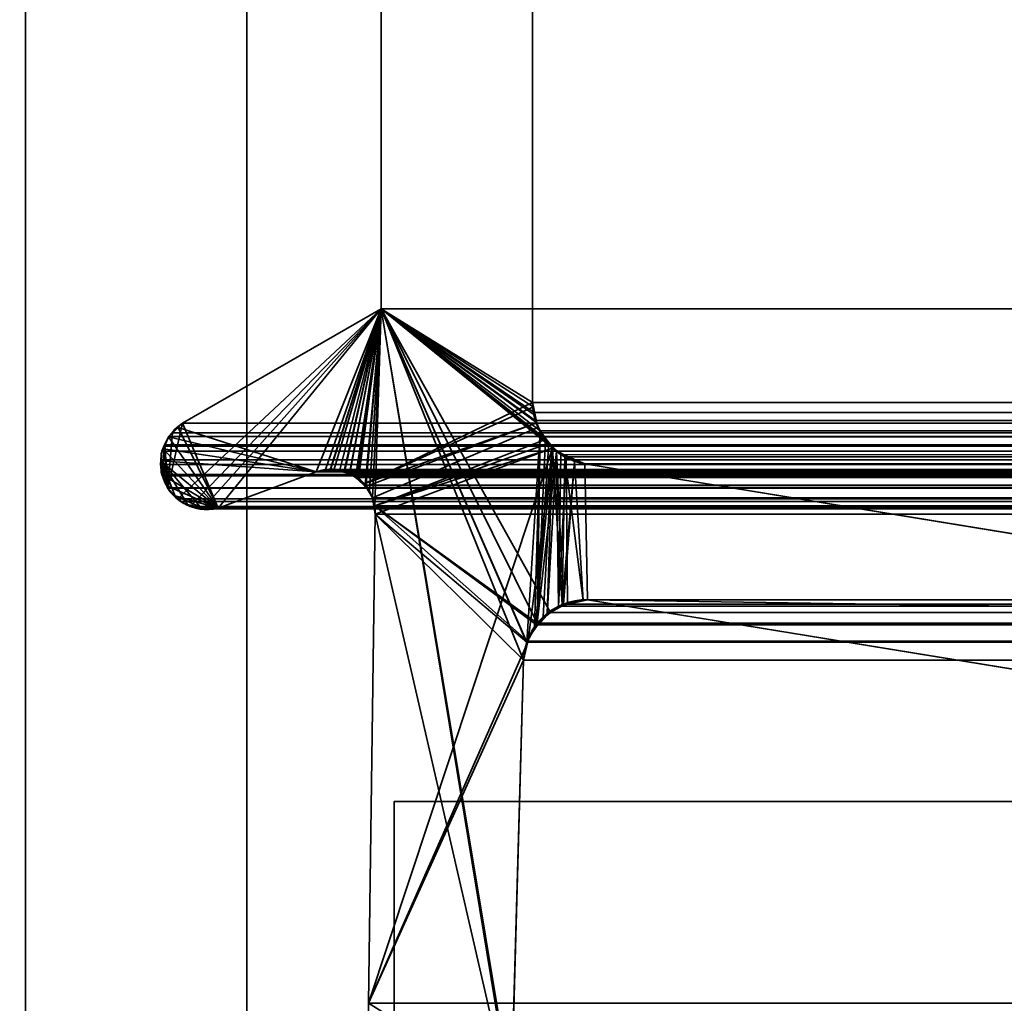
# Model space of a CAD drawing. Header units: millimetres. Extents: x -603 to 3703, y -115 to 249.
# Tile 79 of 256: x -414.54 to -407.86, y 2.65 to 9.31. Entities that reach past the tile are written whole.
import ezdxf

# ---------------------------------------------------------------- set-up
doc = ezdxf.new("R2010")
doc.units = ezdxf.units.MM
doc.layers.add('151', color=7, linetype='Continuous', true_color=0xffffff)

# ---------------------------------------------------------------- blocks, each defined once
blk = doc.blocks.new('UG_SURFACE_001')
at = {"layer": '151', "color": 252, "linetype": 'Continuous', "lineweight": 35}
for points in [[(603, -13.4, 2212.25), (603, 230.4, 2212.25), (-603, 230.4, 2212.25), (-603, -13.4, 2212.25)], [(-453, -13.4, 2062.2499), (-453, 230.4, 2062.2499), (453, 230.4, 2062.2499), (453, -13.4, 2062.2499)]]:
    blk.add_3dface(points, dxfattribs=at)
blk = doc.blocks.new('UG_SURFACE_061')
at = {"layer": '151', "color": 7, "linetype": 'Continuous', "lineweight": 35}
for points in [[(-411.0615, 11.8663, -8.75), (-411.0615, 6.7187, -8.75), (-412.0888, 7.3541, -8.75), (-412.0888, 11.6334, -8.75)], [(-411.0615, 6.7187, 2020.3116), (-411.0615, 11.8663, 2020.3116), (-412.0888, 11.6334, 2021.3387), (-412.0888, 7.3541, 2021.3387)], [(-411.0615, 6.7187, -8.75), (-411.0615, 11.8663, -8.75), (-411.0615, 11.8663, 2020.3116), (-411.0615, 6.7187, 2020.3116)], [(-412.0888, 7.3541, 2021.3387), (-412.0888, 11.6334, 2021.3387), (-412.0888, 11.6334, -8.75), (-412.0888, 7.3541, -8.75)], [(-413.4643, 6.55, -8.75), (-413.4353, 6.5775, -8.75), (-412.0888, 7.3541, -8.75), (-412.5291, 6.2483, -8.75)], [(-413.4353, 6.5775, 2022.6853), (-412.0888, 7.3541, 2021.3387), (-412.0888, 7.3541, -8.75), (-413.4353, 6.5775, -8.75)], [(-413.1932, 6.0016, 2022.4433), (-412.5291, 6.2483, 2021.7791), (-412.0888, 7.3541, 2021.3387), (-413.4353, 6.5775, 2022.6853)], [(-412.4342, 6.2625, -8.75), (-412.5291, 6.2483, -8.75), (-412.0888, 7.3541, -8.75)], [(-412.0888, 7.3541, 2021.3387), (-412.5291, 6.2483, 2021.7791), (-412.4344, 6.2561, 2021.6844)], [(-412.4344, 6.2561, 2021.6844), (-412.3686, 6.2615, 2021.6186), (-412.0888, 7.3541, 2021.3387)], [(-412.0888, 7.3541, -8.75), (-412.4077, 6.2665, -8.75), (-412.4342, 6.2625, -8.75)], [(-412.3372, 6.2488, -8.75), (-412.4077, 6.2665, -8.75), (-412.0888, 7.3541, -8.75)], [(-412.0888, 7.3541, 2021.3387), (-412.3686, 6.2615, 2021.6186), (-412.3375, 6.2472, 2021.5874)], [(-412.3375, 6.2472, 2021.5874), (-412.2501, 6.2071, 2021.5001), (-412.0888, 7.3541, 2021.3387)], [(-412.0888, 7.3541, -8.75), (-412.3017, 6.2399, -8.75), (-412.3372, 6.2488, -8.75)], [(-412.2533, 6.2043, -8.75), (-412.3017, 6.2399, -8.75), (-412.0888, 7.3541, -8.75)], [(-412.0888, 7.3541, -8.75), (-411.0615, 6.7187, -8.75), (-412.2038, 6.1678, -8.75), (-412.2533, 6.2043, -8.75)], [(-412.2501, 6.2071, 2021.5001), (-412.2416, 6.2033, 2021.4915), (-412.0888, 7.3541, 2021.3387)], [(-412.0888, 7.3541, 2021.3387), (-412.2416, 6.2033, 2021.4915), (-412.1915, 6.1456, 2021.4415)], [(-412.1915, 6.1456, 2021.4415), (-412.1681, 6.1188, 2021.4181), (-412.0888, 7.3541, 2021.3387)], [(-412.0888, 7.3541, 2021.3387), (-412.1681, 6.1188, 2021.4181), (-412.1465, 6.0731, 2021.3964)], [(-412.1465, 6.0731, 2021.3964), (-412.1321, 6.0177, 2021.3821), (-412.0888, 7.3541, 2021.3387)], [(-411.1882, 1.8784, 2020.4382), (-412.0888, 7.3541, 2021.3387), (-412.1321, 6.0177, 2021.3821), (-412.1284, 5.9608, 2021.3785)], [(-412.0888, 7.3541, 2021.3387), (-411.0538, 6.638, 2020.3037), (-411.0586, 6.6882, 2020.3085)], [(-411.0586, 6.6882, 2020.3085), (-411.0615, 6.7187, 2020.3116), (-412.0888, 7.3541, 2021.3387)], [(-412.0888, 7.3541, 2021.3387), (-411.1005, 5.0942, 2020.3505), (-411.0099, 6.5167, 2020.2599), (-411.0334, 6.5817, 2020.2835)], [(-412.0888, 7.3541, 2021.3387), (-411.2011, 1.9593, 2020.4511), (-411.2049, 2.0412, 2020.4549)], [(-411.0334, 6.5817, 2020.2835), (-411.0538, 6.638, 2020.3037), (-412.0888, 7.3541, 2021.3387)], [(-412.0888, 7.3541, 2021.3387), (-411.1224, 4.9715, 2020.3724), (-411.1013, 5.0895, 2020.3514)], [(-412.0888, 7.3541, 2021.3387), (-411.1882, 1.8784, 2020.4382), (-411.2011, 1.9593, 2020.4511)], [(-411.2049, 2.0412, 2020.4549), (-411.1224, 4.9715, 2020.3724), (-412.0888, 7.3541, 2021.3387)], [(-411.1013, 5.0895, 2020.3514), (-411.1005, 5.0942, 2020.3505), (-412.0888, 7.3541, 2021.3387)], [(-412.2038, 6.1678, -8.75), (-411.0615, 6.7187, -8.75), (-411.0553, 6.689, -8.75)], [(-411.0553, 6.689, -8.75), (-411.0323, 6.5798, -8.75), (-412.2038, 6.1678, -8.75)], [(-411.0615, 6.7187, -8.75), (-411.0615, 6.7187, 2020.3116), (-411.0586, 6.6882, 2020.3085)], [(-411.0586, 6.6882, 2020.3085), (-411.0553, 6.689, -8.75), (-411.0615, 6.7187, -8.75)], [(-411.0553, 6.689, -8.75), (-411.0586, 6.6882, 2020.3085), (-411.0538, 6.638, 2020.3037)], [(-411.0553, 6.689, -8.75), (-411.0538, 6.638, 2020.3037), (-411.0334, 6.5817, 2020.2835)], [(-411.0334, 6.5817, 2020.2835), (-411.0323, 6.5798, -8.75), (-411.0553, 6.689, -8.75)], [(-413.5309, 6.4856, -8.75), (-413.53, 6.4877, -8.75), (-413.4643, 6.55, -8.75), (-412.5291, 6.2483, -8.75)], [(-413.4657, 6.5488, 2022.7156), (-413.5294, 6.4886, 2022.7795), (-413.5309, 6.4854, 2022.7809), (-413.1932, 6.0016, 2022.4433)], [(-413.4657, 6.5488, 2022.7156), (-413.4643, 6.55, -8.75), (-413.53, 6.4877, -8.75)], [(-413.53, 6.4877, -8.75), (-413.5294, 6.4886, 2022.7795), (-413.4657, 6.5488, 2022.7156)], [(-413.4643, 6.55, -8.75), (-413.4657, 6.5488, 2022.7156), (-413.4353, 6.5775, 2022.6853)], [(-413.4353, 6.5775, 2022.6853), (-413.4657, 6.5488, 2022.7156), (-413.1932, 6.0016, 2022.4433)], [(-413.4353, 6.5775, 2022.6853), (-413.4353, 6.5775, -8.75), (-413.4643, 6.55, -8.75)], [(-412.1919, 6.1482, -8.75), (-412.2038, 6.1678, -8.75), (-411.0323, 6.5798, -8.75)], [(-411.0323, 6.5798, -8.75), (-411.0258, 6.5488, -8.75), (-412.1465, 6.0731, -8.75), (-412.1919, 6.1482, -8.75)], [(-412.1321, 6.0177, -8.75), (-412.1465, 6.0731, -8.75), (-411.0258, 6.5488, -8.75), (-410.9703, 6.471, -8.75)], [(-411.0258, 6.5488, -8.75), (-411.0334, 6.5817, 2020.2835), (-411.0099, 6.5167, 2020.2599)], [(-411.0258, 6.5488, -8.75), (-411.0323, 6.5798, -8.75), (-411.0334, 6.5817, 2020.2835)], [(-411.0258, 6.5488, -8.75), (-411.0099, 6.5167, 2020.2599), (-410.973, 6.4733, 2020.2231)], [(-410.973, 6.4733, 2020.2231), (-410.9703, 6.471, -8.75), (-411.0258, 6.5488, -8.75)], [(-413.5652, 6.4049, -8.75), (-413.5679, 6.405, 2022.8179), (-413.5309, 6.4854, 2022.7809)], [(-413.1932, 6.0016, 2022.4433), (-413.5309, 6.4854, 2022.7809), (-413.5679, 6.405, 2022.8179)], [(-413.5309, 6.4854, 2022.7809), (-413.5309, 6.4856, -8.75), (-413.5652, 6.4049, -8.75)], [(-412.5291, 6.2483, -8.75), (-413.5652, 6.4049, -8.75), (-413.5309, 6.4856, -8.75)], [(-413.5309, 6.4856, -8.75), (-413.5309, 6.4854, 2022.7809), (-413.5294, 6.4886, 2022.7795)], [(-413.5294, 6.4886, 2022.7795), (-413.53, 6.4877, -8.75), (-413.5309, 6.4856, -8.75)], [(-411.0099, 6.5167, 2020.2599), (-411.1005, 5.0942, 2020.3505), (-411.0489, 5.1885, 2020.299)], [(-411.0489, 5.1885, 2020.299), (-411.0306, 5.2222, 2020.2806), (-411.0099, 6.5167, 2020.2599)], [(-410.973, 6.4733, 2020.2231), (-411.0099, 6.5167, 2020.2599), (-411.0306, 5.2222, 2020.2806)], [(-410.9703, 6.471, -8.75), (-410.9502, 6.4428, -8.75), (-412.1321, 6.0177, -8.75)], [(-410.9502, 6.4428, -8.75), (-410.9266, 6.4097, -8.75), (-412.1321, 6.0177, -8.75)], [(-410.9507, 6.447, 2020.2007), (-410.973, 6.4733, 2020.2231), (-411.0306, 5.2222, 2020.2806)], [(-411.0306, 5.2222, 2020.2806), (-410.8988, 6.386, 2020.1488), (-410.9507, 6.447, 2020.2007)], [(-410.9703, 6.471, -8.75), (-410.973, 6.4733, 2020.2231), (-410.9507, 6.447, 2020.2007)], [(-410.9507, 6.447, 2020.2007), (-410.9502, 6.4428, -8.75), (-410.9703, 6.471, -8.75)], [(-410.9502, 6.4428, -8.75), (-410.9507, 6.447, 2020.2007), (-410.8988, 6.386, 2020.1488)], [(-410.8988, 6.386, 2020.1488), (-410.9266, 6.4097, -8.75), (-410.9502, 6.4428, -8.75)], [(-413.5679, 6.405, 2022.8179), (-413.5757, 6.388, 2022.8257), (-413.5832, 6.3218, 2022.8333), (-413.1932, 6.0016, 2022.4433)], [(-413.5798, 6.3223, -8.75), (-413.5832, 6.3218, 2022.8333), (-413.5757, 6.388, 2022.8257)], [(-412.5291, 6.2483, -8.75), (-413.5798, 6.3223, -8.75), (-413.5797, 6.3707, -8.75), (-413.5652, 6.4049, -8.75)], [(-413.5757, 6.388, 2022.8257), (-413.5797, 6.3707, -8.75), (-413.5798, 6.3223, -8.75)], [(-413.5797, 6.3707, -8.75), (-413.5757, 6.388, 2022.8257), (-413.5679, 6.405, 2022.8179)], [(-413.5679, 6.405, 2022.8179), (-413.5652, 6.4049, -8.75), (-413.5797, 6.3707, -8.75)], [(-412.175, 2.6459, -8.75), (-410.9266, 6.4097, -8.75), (-411.0892, 5.1239, -8.75), (-411.0969, 5.0887, -8.75)], [(-410.9266, 6.4097, -8.75), (-412.175, 2.6459, -8.75), (-412.1284, 5.9608, -8.75)], [(-412.1284, 5.9608, -8.75), (-412.1321, 6.0177, -8.75), (-410.9266, 6.4097, -8.75)], [(-411.0451, 5.1872, -8.75), (-411.0892, 5.1239, -8.75), (-410.9266, 6.4097, -8.75)], [(-410.9266, 6.4097, -8.75), (-410.9905, 5.2657, -8.75), (-411.0451, 5.1872, -8.75)], [(-410.8988, 6.386, 2020.1488), (-411.0306, 5.2222, 2020.2806), (-410.962, 5.2773, 2020.2119)], [(-410.9634, 5.2832, -8.75), (-410.9905, 5.2657, -8.75), (-410.9266, 6.4097, -8.75)], [(-410.9266, 6.4097, -8.75), (-410.861, 5.3495, -8.75), (-410.9634, 5.2832, -8.75)], [(-410.962, 5.2773, 2020.2119), (-410.8867, 5.3379, 2020.1368), (-410.8988, 6.386, 2020.1488)], [(-410.861, 5.3495, -8.75), (-410.9266, 6.4097, -8.75), (-410.843, 6.3596, -8.75)], [(-410.9266, 6.4097, -8.75), (-410.8988, 6.386, 2020.1488), (-410.8453, 6.3626, 2020.0953)], [(-410.8453, 6.3626, 2020.0953), (-410.843, 6.3596, -8.75), (-410.9266, 6.4097, -8.75)], [(-410.8988, 6.386, 2020.1488), (-410.8867, 5.3379, 2020.1368), (-410.8517, 5.3455, 2020.1018)], [(-410.8517, 5.3455, 2020.1018), (-410.7177, 5.3748, 2019.9676), (-410.8453, 6.3626, 2020.0953), (-410.8988, 6.386, 2020.1488)], [(-410.843, 6.3596, -8.75), (-410.7763, 6.3197, -8.75), (-410.861, 5.3495, -8.75)], [(-410.7177, 5.3748, 2019.9676), (-410.6891, 5.381, 2019.9392), (-410.7079, 6.3024, 2019.958), (-410.8453, 6.3626, 2020.0953)], [(-410.843, 6.3596, -8.75), (-410.8453, 6.3626, 2020.0953), (-410.7079, 6.3024, 2019.958)], [(-410.7079, 6.3024, 2019.958), (-410.7763, 6.3197, -8.75), (-410.843, 6.3596, -8.75)], [(-413.5765, 6.2316, 2022.8267), (-413.5858, 6.2992, 2022.8357), (-413.5798, 6.3223, -8.75)], [(-413.5858, 6.2992, 2022.8357), (-413.5832, 6.3218, 2022.8333), (-413.5798, 6.3223, -8.75)], [(-413.1932, 6.0016, 2022.4433), (-413.5832, 6.3218, 2022.8333), (-413.5858, 6.2992, 2022.8357), (-413.5765, 6.2316, 2022.8267)], [(-413.5798, 6.3223, -8.75), (-413.5801, 6.2475, -8.75), (-413.5765, 6.2316, 2022.8267)], [(-413.5389, 6.1543, -8.75), (-413.5765, 6.2316, -8.75), (-413.5801, 6.2475, -8.75), (-413.5798, 6.3223, -8.75)], [(-413.5798, 6.3223, -8.75), (-413.4858, 6.0843, -8.75), (-413.5191, 6.1139, -8.75), (-413.5389, 6.1543, -8.75)], [(-413.5798, 6.3223, -8.75), (-413.4026, 6.0268, -8.75), (-413.4325, 6.0372, -8.75), (-413.4858, 6.0843, -8.75)], [(-413.5798, 6.3223, -8.75), (-413.3034, 5.995, -8.75), (-413.3103, 5.9946, -8.75), (-413.4026, 6.0268, -8.75)], [(-413.5798, 6.3223, -8.75), (-412.5291, 6.2483, -8.75), (-413.1932, 6.0016, -8.75), (-413.3034, 5.995, -8.75)], [(-410.8522, 5.3511, -8.75), (-410.861, 5.3495, -8.75), (-410.7763, 6.3197, -8.75)], [(-410.7174, 5.3758, -8.75), (-410.8522, 5.3511, -8.75), (-410.7763, 6.3197, -8.75)], [(-410.7763, 6.3197, -8.75), (-410.7079, 6.3024, -8.75), (-410.6891, 5.381, -8.75), (-410.7174, 5.3758, -8.75)], [(-410.7079, 6.3024, 2019.958), (-410.7079, 6.3024, -8.75), (-410.7763, 6.3197, -8.75)], [(-401.5852, 3.8982, -8.75), (-410.6891, 5.381, -8.75), (-410.7079, 6.3024, -8.75), (-404.4892, 5.2872, -8.75)], [(-404.4892, 5.2872, 2013.7391), (-410.7079, 6.3024, 2019.958), (-410.6891, 5.381, 2019.9392)], [(-404.4892, 5.2872, -8.75), (-410.7079, 6.3024, -8.75), (-410.7079, 6.3024, 2019.958), (-404.4892, 5.2872, 2013.7391)], [(-413.5801, 6.2475, -8.75), (-413.5765, 6.2316, -8.75), (-413.5765, 6.2316, 2022.8267)], [(-413.5765, 6.2316, -8.75), (-413.5389, 6.1543, -8.75), (-413.543, 6.1528, 2022.7931)], [(-413.543, 6.1528, 2022.7931), (-413.5765, 6.2316, 2022.8267), (-413.5765, 6.2316, -8.75)], [(-413.5765, 6.2316, 2022.8267), (-413.543, 6.1528, 2022.7931), (-413.1932, 6.0016, 2022.4433)], [(-412.5291, 6.2483, 2021.7791), (-413.1932, 6.0016, 2022.4433), (-413.1932, 6.0016, -8.75), (-412.5291, 6.2483, -8.75)], [(-412.5291, 6.2483, -8.75), (-412.4342, 6.2625, -8.75), (-412.4344, 6.2561, 2021.6844)], [(-412.4344, 6.2561, 2021.6844), (-412.5291, 6.2483, 2021.7791), (-412.5291, 6.2483, -8.75)], [(-412.3686, 6.2615, 2021.6186), (-412.4344, 6.2561, 2021.6844), (-412.4342, 6.2625, -8.75)], [(-412.3686, 6.2615, 2021.6186), (-412.4342, 6.2625, -8.75), (-412.4077, 6.2665, -8.75)], [(-412.4077, 6.2665, -8.75), (-412.3372, 6.2488, -8.75), (-412.3375, 6.2472, 2021.5874)], [(-412.3375, 6.2472, 2021.5874), (-412.3686, 6.2615, 2021.6186), (-412.4077, 6.2665, -8.75)], [(-412.3375, 6.2472, 2021.5874), (-412.3372, 6.2488, -8.75), (-412.3017, 6.2399, -8.75)], [(-412.2501, 6.2071, 2021.5001), (-412.3375, 6.2472, 2021.5874), (-412.3017, 6.2399, -8.75)], [(-412.3017, 6.2399, -8.75), (-412.2533, 6.2043, -8.75), (-412.2501, 6.2071, 2021.5001)], [(-413.5378, 6.1404, 2022.7878), (-413.543, 6.1528, 2022.7931), (-413.5389, 6.1543, -8.75)], [(-413.543, 6.1528, 2022.7931), (-413.5378, 6.1404, 2022.7878), (-413.486, 6.0866, 2022.7361), (-413.1932, 6.0016, 2022.4433)], [(-413.5389, 6.1543, -8.75), (-413.5191, 6.1139, -8.75), (-413.5378, 6.1404, 2022.7878)], [(-412.2416, 6.2033, 2021.4915), (-412.2501, 6.2071, 2021.5001), (-412.2533, 6.2043, -8.75)], [(-412.2533, 6.2043, -8.75), (-412.2038, 6.1678, -8.75), (-412.1915, 6.1456, 2021.4415)], [(-412.1915, 6.1456, 2021.4415), (-412.2416, 6.2033, 2021.4915), (-412.2533, 6.2043, -8.75)], [(-412.2038, 6.1678, -8.75), (-412.1919, 6.1482, -8.75), (-412.1915, 6.1456, 2021.4415)], [(-412.1919, 6.1482, -8.75), (-412.1465, 6.0731, -8.75), (-412.1465, 6.0731, 2021.3964)], [(-412.1465, 6.0731, 2021.3964), (-412.1681, 6.1188, 2021.4181), (-412.1919, 6.1482, -8.75)], [(-412.1681, 6.1188, 2021.4181), (-412.1915, 6.1456, 2021.4415), (-412.1919, 6.1482, -8.75)], [(-413.486, 6.0866, 2022.7361), (-413.5378, 6.1404, 2022.7878), (-413.5191, 6.1139, -8.75)], [(-413.5191, 6.1139, -8.75), (-413.4858, 6.0843, -8.75), (-413.486, 6.0866, 2022.7361)], [(-413.4479, 6.0471, 2022.6979), (-413.486, 6.0866, 2022.7361), (-413.4858, 6.0843, -8.75)], [(-413.3028, 6.0054, 2022.5527), (-413.486, 6.0866, 2022.7361), (-413.4479, 6.0471, 2022.6979), (-413.4038, 6.0239, 2022.6538)], [(-413.3028, 6.0054, 2022.5527), (-413.215, 5.9969, 2022.465), (-413.1932, 6.0016, 2022.4433), (-413.486, 6.0866, 2022.7361)], [(-413.4858, 6.0843, -8.75), (-413.4325, 6.0372, -8.75), (-413.4479, 6.0471, 2022.6979)], [(-413.4038, 6.0239, 2022.6538), (-413.4479, 6.0471, 2022.6979), (-413.4325, 6.0372, -8.75)], [(-413.4325, 6.0372, -8.75), (-413.4026, 6.0268, -8.75), (-413.4038, 6.0239, 2022.6538)], [(-413.3833, 6.0132, 2022.6333), (-413.4038, 6.0239, 2022.6538), (-413.4026, 6.0268, -8.75)], [(-413.4038, 6.0239, 2022.6538), (-413.3833, 6.0132, 2022.6333), (-413.3028, 6.0054, 2022.5527)], [(-413.4026, 6.0268, -8.75), (-413.3103, 5.9946, -8.75), (-413.3028, 6.0054, 2022.5527)], [(-413.3028, 6.0054, 2022.5527), (-413.3833, 6.0132, 2022.6333), (-413.4026, 6.0268, -8.75)], [(-412.1465, 6.0731, -8.75), (-412.1321, 6.0177, -8.75), (-412.1284, 5.9608, 2021.3785)], [(-412.1284, 5.9608, 2021.3785), (-412.1321, 6.0177, 2021.3821), (-412.1465, 6.0731, -8.75)], [(-412.1321, 6.0177, 2021.3821), (-412.1465, 6.0731, 2021.3964), (-412.1465, 6.0731, -8.75)], [(-412.1321, 6.0177, -8.75), (-412.1284, 5.9608, -8.75), (-412.1284, 5.9608, 2021.3785)], [(-413.3103, 5.9946, -8.75), (-413.3034, 5.995, -8.75), (-413.3028, 6.0054, 2022.5527)], [(-413.215, 5.9969, 2022.465), (-413.3028, 6.0054, 2022.5527), (-413.3034, 5.995, -8.75)], [(-413.3034, 5.995, -8.75), (-413.1932, 6.0016, -8.75), (-413.1932, 6.0016, 2022.4433)], [(-413.1932, 6.0016, 2022.4433), (-413.215, 5.9969, 2022.465), (-413.3034, 5.995, -8.75)], [(-412.175, 2.6459, 2021.425), (-412.1284, 5.9608, 2021.3785), (-412.1284, 5.9608, -8.75), (-412.175, 2.6459, -8.75)], [(-412.1284, 5.9608, 2021.3785), (-412.175, 2.6459, 2021.425), (-412.174, 2.4847, 2021.4241), (-411.1882, 1.8784, 2020.4382)], [(-410.9634, 5.2832, -8.75), (-410.861, 5.3495, -8.75), (-410.8517, 5.3455, 2020.1018)], [(-410.8517, 5.3455, 2020.1018), (-410.8867, 5.3379, 2020.1368), (-410.9634, 5.2832, -8.75)], [(-410.861, 5.3495, -8.75), (-410.8522, 5.3511, -8.75), (-410.8517, 5.3455, 2020.1018)], [(-410.8522, 5.3511, -8.75), (-410.7174, 5.3758, -8.75), (-410.7177, 5.3748, 2019.9676)], [(-410.7177, 5.3748, 2019.9676), (-410.8517, 5.3455, 2020.1018), (-410.8522, 5.3511, -8.75)], [(-410.6891, 5.381, 2019.9392), (-410.7177, 5.3748, 2019.9676), (-410.7174, 5.3758, -8.75)], [(-410.7174, 5.3758, -8.75), (-410.6891, 5.381, -8.75), (-410.6891, 5.381, 2019.9392)], [(-410.6891, 5.381, 2019.9392), (-401.5852, 3.8982, 2010.8352), (-404.4552, 5.2832, 2013.7053), (-404.4892, 5.2872, 2013.7391)], [(-410.6891, 5.381, -8.75), (-401.5852, 3.8982, -8.75), (-401.5852, 3.8982, 2010.8352), (-410.6891, 5.381, 2019.9392)], [(-411.0451, 5.1872, -8.75), (-410.9905, 5.2657, -8.75), (-410.962, 5.2773, 2020.2119)], [(-410.962, 5.2773, 2020.2119), (-411.0306, 5.2222, 2020.2806), (-411.0451, 5.1872, -8.75)], [(-410.9905, 5.2657, -8.75), (-410.9634, 5.2832, -8.75), (-410.962, 5.2773, 2020.2119)], [(-410.8867, 5.3379, 2020.1368), (-410.962, 5.2773, 2020.2119), (-410.9634, 5.2832, -8.75)], [(-411.0306, 5.2222, 2020.2806), (-411.0489, 5.1885, 2020.299), (-411.0451, 5.1872, -8.75)], [(-411.0489, 5.1885, 2020.299), (-411.1005, 5.0942, 2020.3505), (-411.0892, 5.1239, -8.75)], [(-411.0892, 5.1239, -8.75), (-411.0451, 5.1872, -8.75), (-411.0489, 5.1885, 2020.299)], [(-411.0969, 5.0887, -8.75), (-411.1224, 4.9715, -8.75), (-412.175, 2.6459, -8.75)], [(-411.1224, 4.9715, -8.75), (-411.0969, 5.0887, -8.75), (-411.1013, 5.0895, 2020.3514)], [(-411.1013, 5.0895, 2020.3514), (-411.1224, 4.9715, 2020.3724), (-411.1224, 4.9715, -8.75)], [(-411.1005, 5.0942, 2020.3505), (-411.1013, 5.0895, 2020.3514), (-411.0969, 5.0887, -8.75)], [(-411.0969, 5.0887, -8.75), (-411.0892, 5.1239, -8.75), (-411.1005, 5.0942, 2020.3505)], [(-411.1224, 4.9715, -8.75), (-411.2049, 2.0412, -8.75), (-412.1744, 2.4846, -8.75), (-412.175, 2.6459, -8.75)], [(-411.2049, 2.0412, -8.75), (-411.1224, 4.9715, -8.75), (-411.1224, 4.9715, 2020.3724), (-411.2049, 2.0412, 2020.4549)]]:
    blk.add_3dface(points, dxfattribs=at)
blk = doc.blocks.new('UG_SURFACE_062')
at = {"layer": '151', "color": 7, "linetype": 'Continuous', "lineweight": 35}
for points in [[(-412.0888, 7.3541, 2021.3387), (-412.0888, 11.6334, 2021.3387), (-411.0615, 11.8663, 2020.3116), (-411.0615, 6.7187, 2020.3116)], [(-411.0615, 6.7187, 2020.3116), (-411.0615, 11.8663, 2020.3116), (411.0615, 11.8663, 2020.3116), (411.0615, 6.7187, 2020.3116)], [(412.0888, 7.3541, 2021.3387), (412.0888, 11.6334, 2021.3387), (-412.0888, 11.6334, 2021.3387), (-412.0888, 7.3541, 2021.3387)], [(-413.4668, 6.0667, 2022.7168), (-413.5346, 6.1372, 2022.7847), (-413.4353, 6.5775, 2022.6853), (-412.0888, 7.3541, 2021.3387)], [(-413.385, 6.014, 2022.635), (-413.4479, 6.0471, 2022.6979), (-413.4668, 6.0667, 2022.7168), (-412.0888, 7.3541, 2021.3387)], [(413.4353, 6.5775, 2022.6853), (412.0888, 7.3541, 2021.3387), (-412.0888, 7.3541, 2021.3387), (-413.4353, 6.5775, 2022.6853)], [(-412.0888, 7.3541, 2021.3387), (-413.2925, 6.0044, 2022.5425), (-413.3833, 6.0132, 2022.6333), (-413.385, 6.014, 2022.635)], [(-413.1932, 6.0016, 2022.4433), (-413.215, 5.9969, 2022.465), (-413.2925, 6.0044, 2022.5425), (-412.0888, 7.3541, 2021.3387)], [(-412.0888, 7.3541, 2021.3387), (-412.5291, 6.2483, 2021.7791), (-413.1932, 6.0016, 2022.4433)], [(-412.0888, 7.3541, 2021.3387), (-412.4664, 6.2642, 2021.7164), (-412.5291, 6.2483, 2021.7791)], [(-412.4352, 6.2596, 2021.6851), (-412.4664, 6.2642, 2021.7164), (-412.0888, 7.3541, 2021.3387)], [(-412.0888, 7.3541, 2021.3387), (-412.3428, 6.2462, 2021.5929), (-412.4352, 6.2596, 2021.6851)], [(-412.0888, 7.3541, 2021.3387), (-412.3025, 6.2403, 2021.5526), (-412.3428, 6.2462, 2021.5929)], [(-412.262, 6.2093, 2021.512), (-412.3025, 6.2403, 2021.5526), (-412.0888, 7.3541, 2021.3387)], [(-412.0888, 7.3541, 2021.3387), (-412.1961, 6.1589, 2021.446), (-412.262, 6.2093, 2021.512)], [(-412.1465, 6.0731, 2021.3964), (-412.1939, 6.1552, 2021.4438), (-412.1961, 6.1589, 2021.446), (-412.0888, 7.3541, 2021.3387)], [(-412.1321, 6.0177, 2021.3821), (-412.1465, 6.0731, 2021.3964), (-412.0888, 7.3541, 2021.3387), (-411.0306, 5.2222, 2020.2806)], [(-412.0888, 7.3541, 2021.3387), (-410.8693, 6.365, 2020.1192), (-410.8867, 5.3379, 2020.1368), (-410.9405, 5.2946, 2020.1905)], [(-410.9405, 5.2946, 2020.1905), (-411.0306, 5.2222, 2020.2806), (-412.0888, 7.3541, 2021.3387)], [(-412.0888, 7.3541, 2021.3387), (-410.991, 6.4854, 2020.241), (-410.9331, 6.4281, 2020.1831)], [(-412.0888, 7.3541, 2021.3387), (-411.0433, 6.596, 2020.2932), (-411.0109, 6.5274, 2020.2608)], [(-412.0888, 7.3541, 2021.3387), (-411.0615, 6.7187, 2020.3116), (-411.0516, 6.6518, 2020.3016)], [(-411.0109, 6.5274, 2020.2608), (-410.991, 6.4854, 2020.241), (-412.0888, 7.3541, 2021.3387)], [(-411.0516, 6.6518, 2020.3016), (-411.0433, 6.596, 2020.2932), (-412.0888, 7.3541, 2021.3387)], [(-410.9331, 6.4281, 2020.1831), (-410.8693, 6.365, 2020.1192), (-412.0888, 7.3541, 2021.3387)], [(-411.0516, 6.6518, 2020.3016), (-411.0615, 6.7187, 2020.3116), (411.0615, 6.7187, 2020.3116)], [(411.0615, 6.7187, 2020.3116), (411.055, 6.6507, 2020.3049), (-411.0516, 6.6518, 2020.3016)], [(-411.0516, 6.6518, 2020.3016), (411.055, 6.6507, 2020.3049), (411.0538, 6.638, 2020.3037)], [(-411.0433, 6.596, 2020.2932), (-411.0516, 6.6518, 2020.3016), (411.0538, 6.638, 2020.3037)], [(-411.0109, 6.5274, 2020.2608), (-411.0433, 6.596, 2020.2932), (411.0538, 6.638, 2020.3037)], [(411.0538, 6.638, 2020.3037), (411.013, 6.5252, 2020.263), (-411.0109, 6.5274, 2020.2608)], [(-413.5041, 6.5125, 2022.754), (-413.4353, 6.5775, 2022.6853), (-413.5346, 6.1372, 2022.7847)], [(413.4353, 6.5775, 2022.6853), (-413.4353, 6.5775, 2022.6853), (-413.5041, 6.5125, 2022.754), (413.5041, 6.5125, 2022.754)], [(-413.5551, 6.4328, 2022.805), (-413.5294, 6.4886, 2022.7795), (-413.5041, 6.5125, 2022.754), (-413.5346, 6.1372, 2022.7847)], [(-413.5294, 6.4886, 2022.7795), (-413.5551, 6.4328, 2022.805), (413.5551, 6.4328, 2022.805)], [(413.5294, 6.4886, 2022.7795), (413.5041, 6.5125, 2022.754), (-413.5041, 6.5125, 2022.754), (-413.5294, 6.4886, 2022.7795)], [(-413.5294, 6.4886, 2022.7795), (413.5551, 6.4328, 2022.805), (413.5294, 6.4886, 2022.7795)], [(-410.991, 6.4854, 2020.241), (-411.0109, 6.5274, 2020.2608), (411.013, 6.5252, 2020.263)], [(-410.991, 6.4854, 2020.241), (411.013, 6.5252, 2020.263), (411.0099, 6.5167, 2020.2599)], [(-410.9331, 6.4281, 2020.1831), (-410.991, 6.4854, 2020.241), (411.0099, 6.5167, 2020.2599)], [(411.0099, 6.5167, 2020.2599), (410.9333, 6.4266, 2020.1833), (-410.9331, 6.4281, 2020.1831)], [(-413.5822, 6.3309, 2022.8322), (-413.5757, 6.388, 2022.8257), (-413.5602, 6.4216, 2022.8102), (-413.5724, 6.2218, 2022.8224)], [(413.5757, 6.388, 2022.8257), (413.5602, 6.4216, 2022.8102), (-413.5602, 6.4216, 2022.8102), (-413.5757, 6.388, 2022.8257)], [(-413.5602, 6.4216, 2022.8102), (-413.5346, 6.1372, 2022.7847), (-413.5378, 6.1404, 2022.7878), (-413.5724, 6.2218, 2022.8224)], [(-413.5346, 6.1372, 2022.7847), (-413.5602, 6.4216, 2022.8102), (-413.5551, 6.4328, 2022.805)], [(413.5551, 6.4328, 2022.805), (-413.5551, 6.4328, 2022.805), (-413.5602, 6.4216, 2022.8102), (413.5602, 6.4216, 2022.8102)], [(-410.8693, 6.365, 2020.1192), (-410.9331, 6.4281, 2020.1831), (410.9333, 6.4266, 2020.1833)], [(-410.8693, 6.365, 2020.1192), (410.9333, 6.4266, 2020.1833), (410.8988, 6.386, 2020.1488)], [(-413.5757, 6.388, 2022.8257), (-413.5822, 6.3309, 2022.8322), (413.5822, 6.3309, 2022.8322)], [(-413.5757, 6.388, 2022.8257), (413.5822, 6.3309, 2022.8322), (413.5757, 6.388, 2022.8257)], [(-410.8867, 5.3379, 2020.1368), (-410.8693, 6.365, 2020.1192), (-410.8335, 6.3511, 2020.0834)], [(-410.8243, 5.3515, 2020.0744), (-410.8867, 5.3379, 2020.1368), (-410.8335, 6.3511, 2020.0834)], [(-410.8335, 6.3511, 2020.0834), (-410.8693, 6.365, 2020.1192), (410.8988, 6.386, 2020.1488)], [(410.8988, 6.386, 2020.1488), (410.832, 6.3568, 2020.082), (-410.8335, 6.3511, 2020.0834)], [(-410.7079, 6.3024, 2019.958), (-410.8335, 6.3511, 2020.0834), (410.832, 6.3568, 2020.082)], [(-410.8335, 6.3511, 2020.0834), (-410.7079, 6.3024, 2019.958), (-410.6891, 5.381, 2019.9392), (-410.8243, 5.3515, 2020.0744)], [(410.832, 6.3568, 2020.082), (410.7079, 6.3024, 2019.958), (-410.7079, 6.3024, 2019.958)], [(-413.5724, 6.2218, 2022.8224), (-413.5765, 6.2316, 2022.8267), (-413.5858, 6.2992, 2022.8357), (-413.5822, 6.3309, 2022.8322)], [(413.5822, 6.3309, 2022.8322), (-413.5822, 6.3309, 2022.8322), (-413.5858, 6.2992, 2022.8357)], [(413.5858, 6.2992, 2022.8357), (413.5822, 6.3309, 2022.8322), (-413.5858, 6.2992, 2022.8357)], [(-413.5858, 6.2992, 2022.8357), (-413.5765, 6.2316, 2022.8267), (413.5765, 6.2316, 2022.8267), (413.5858, 6.2992, 2022.8357)], [(-404.4892, 5.2872, 2013.7391), (-410.7079, 6.3024, 2019.958), (410.7079, 6.3024, 2019.958), (404.4892, 5.2872, 2013.7391)], [(-401.5852, 3.8982, 2010.8352), (-410.6891, 5.381, 2019.9392), (-410.7079, 6.3024, 2019.958), (-404.4892, 5.2872, 2013.7391)], [(413.5765, 6.2316, 2022.8267), (-413.5765, 6.2316, 2022.8267), (-413.5724, 6.2218, 2022.8224)], [(-413.5724, 6.2218, 2022.8224), (413.5728, 6.2213, 2022.8229), (413.5765, 6.2316, 2022.8267)], [(413.5539, 6.1695, 2022.804), (-413.5724, 6.2218, 2022.8224), (-413.5378, 6.1404, 2022.7878)], [(413.5539, 6.1695, 2022.804), (413.5728, 6.2213, 2022.8229), (-413.5724, 6.2218, 2022.8224)], [(412.5291, 6.2483, 2021.7791), (413.1932, 6.0016, 2022.4433), (-413.1932, 6.0016, 2022.4433), (-412.5291, 6.2483, 2021.7791)], [(412.5291, 6.2483, 2021.7791), (-412.5291, 6.2483, 2021.7791), (-412.4664, 6.2642, 2021.7164)], [(412.5291, 6.2483, 2021.7791), (-412.4664, 6.2642, 2021.7164), (-412.4352, 6.2596, 2021.6851)], [(412.3686, 6.2615, 2021.6186), (-412.4352, 6.2596, 2021.6851), (-412.3428, 6.2462, 2021.5929)], [(412.3686, 6.2615, 2021.6186), (412.4342, 6.2561, 2021.6842), (-412.4352, 6.2596, 2021.6851)], [(-412.4352, 6.2596, 2021.6851), (412.4342, 6.2561, 2021.6842), (412.5291, 6.2483, 2021.7791)], [(-412.3428, 6.2462, 2021.5929), (412.3434, 6.2499, 2021.5933), (412.3686, 6.2615, 2021.6186)], [(412.3434, 6.2499, 2021.5933), (-412.3428, 6.2462, 2021.5929), (-412.3025, 6.2403, 2021.5526)], [(-412.3025, 6.2403, 2021.5526), (412.2604, 6.2119, 2021.5104), (412.3434, 6.2499, 2021.5933)], [(-412.3025, 6.2403, 2021.5526), (-412.262, 6.2093, 2021.512), (412.2604, 6.2119, 2021.5104)], [(412.2416, 6.2033, 2021.4915), (412.2604, 6.2119, 2021.5104), (-412.262, 6.2093, 2021.512)], [(413.5539, 6.1695, 2022.804), (-413.5378, 6.1404, 2022.7878), (-413.5346, 6.1372, 2022.7847)], [(-413.5346, 6.1372, 2022.7847), (413.5324, 6.1402, 2022.7823), (413.5539, 6.1695, 2022.804)], [(412.2416, 6.2033, 2021.4915), (-412.262, 6.2093, 2021.512), (-412.1961, 6.1589, 2021.446)], [(-412.1961, 6.1589, 2021.446), (412.1962, 6.151, 2021.4462), (412.2416, 6.2033, 2021.4915)], [(-412.1961, 6.1589, 2021.446), (-412.1939, 6.1552, 2021.4438), (412.1962, 6.151, 2021.4462)], [(412.1681, 6.1188, 2021.4181), (-412.1939, 6.1552, 2021.4438), (-412.1465, 6.0731, 2021.3964)], [(412.1681, 6.1188, 2021.4181), (412.1962, 6.151, 2021.4462), (-412.1939, 6.1552, 2021.4438)], [(413.4876, 6.0792, 2022.7377), (413.5324, 6.1402, 2022.7823), (-413.5346, 6.1372, 2022.7847)], [(-413.5346, 6.1372, 2022.7847), (-413.4668, 6.0667, 2022.7168), (413.4675, 6.0671, 2022.7175)], [(413.4675, 6.0671, 2022.7175), (413.4876, 6.0792, 2022.7377), (-413.5346, 6.1372, 2022.7847)], [(-412.1465, 6.0731, 2021.3964), (412.1465, 6.0731, 2021.3964), (412.1681, 6.1188, 2021.4181)], [(413.4675, 6.0671, 2022.7175), (-413.4668, 6.0667, 2022.7168), (-413.4479, 6.0471, 2022.6979)], [(413.4675, 6.0671, 2022.7175), (-413.4479, 6.0471, 2022.6979), (-413.385, 6.014, 2022.635)], [(-413.385, 6.014, 2022.635), (413.3841, 6.0169, 2022.634), (413.4675, 6.0671, 2022.7175)], [(413.3841, 6.0169, 2022.634), (-413.385, 6.014, 2022.635), (-413.3833, 6.0132, 2022.6333)], [(413.3696, 6.0082, 2022.6197), (413.3841, 6.0169, 2022.634), (-413.3833, 6.0132, 2022.6333)], [(-413.3833, 6.0132, 2022.6333), (-413.2925, 6.0044, 2022.5425), (413.2929, 6.0053, 2022.543)], [(413.2929, 6.0053, 2022.543), (413.3696, 6.0082, 2022.6197), (-413.3833, 6.0132, 2022.6333)], [(412.1321, 6.0177, 2021.3821), (-412.1465, 6.0731, 2021.3964), (-412.1321, 6.0177, 2021.3821)], [(412.1321, 6.0177, 2021.3821), (412.1465, 6.0731, 2021.3964), (-412.1465, 6.0731, 2021.3964)], [(-412.1321, 6.0177, 2021.3821), (-411.0306, 5.2222, 2020.2806), (-411.036, 5.2121, 2020.2861)], [(-411.036, 5.2121, 2020.2861), (-411.0964, 5.1017, 2020.3464), (-412.1321, 6.0177, 2021.3821)], [(-411.0964, 5.1017, 2020.3464), (-411.1005, 5.0942, 2020.3505), (-412.1284, 5.9608, 2021.3785), (-412.1321, 6.0177, 2021.3821)], [(-412.1321, 6.0177, 2021.3821), (412.1284, 5.9608, 2021.3785), (412.1321, 6.0177, 2021.3821)], [(-412.1321, 6.0177, 2021.3821), (-412.1284, 5.9608, 2021.3785), (412.1284, 5.9608, 2021.3785)], [(413.2929, 6.0053, 2022.543), (-413.2925, 6.0044, 2022.5425), (-413.215, 5.9969, 2022.465)], [(413.1932, 6.0016, 2022.4433), (413.2929, 6.0053, 2022.543), (-413.215, 5.9969, 2022.465)], [(-413.215, 5.9969, 2022.465), (-413.1932, 6.0016, 2022.4433), (413.1932, 6.0016, 2022.4433)], [(-411.1224, 4.9715, 2020.3724), (-411.2049, 2.0412, 2020.4549), (-412.175, 2.6459, 2021.425), (-412.1284, 5.9608, 2021.3785)], [(412.175, 2.6459, 2021.425), (412.1284, 5.9608, 2021.3785), (-412.1284, 5.9608, 2021.3785), (-412.175, 2.6459, 2021.425)], [(-412.1284, 5.9608, 2021.3785), (-411.1005, 5.0942, 2020.3505), (-411.1224, 4.9715, 2020.3724)], [(-410.8867, 5.3379, 2020.1368), (-410.8243, 5.3515, 2020.0744), (410.8243, 5.3515, 2020.0744), (410.8867, 5.3379, 2020.1368)], [(410.8243, 5.3515, 2020.0744), (-410.8243, 5.3515, 2020.0744), (-410.6891, 5.381, 2019.9392), (410.6891, 5.381, 2019.9392)], [(-410.6891, 5.381, 2019.9392), (-401.5852, 3.8982, 2010.8352), (401.5852, 3.8982, 2010.8352), (410.6891, 5.381, 2019.9392)], [(-411.0306, 5.2222, 2020.2806), (-410.9405, 5.2946, 2020.1905), (410.9405, 5.2946, 2020.1905), (411.0306, 5.2222, 2020.2806)], [(410.8867, 5.3379, 2020.1368), (-410.9405, 5.2946, 2020.1905), (-410.8867, 5.3379, 2020.1368)], [(410.8867, 5.3379, 2020.1368), (410.9405, 5.2946, 2020.1905), (-410.9405, 5.2946, 2020.1905)], [(411.0964, 5.1017, 2020.3464), (-411.0964, 5.1017, 2020.3464), (-411.036, 5.2121, 2020.2861), (411.036, 5.2121, 2020.2861)], [(411.036, 5.2121, 2020.2861), (-411.036, 5.2121, 2020.2861), (-411.0306, 5.2222, 2020.2806)], [(411.0306, 5.2222, 2020.2806), (411.036, 5.2121, 2020.2861), (-411.0306, 5.2222, 2020.2806)], [(411.1224, 4.9715, 2020.3724), (-411.1224, 4.9715, 2020.3724), (-411.1005, 5.0942, 2020.3505)], [(-411.1005, 5.0942, 2020.3505), (-411.0964, 5.1017, 2020.3464), (411.0964, 5.1017, 2020.3464), (411.1005, 5.0942, 2020.3505)], [(411.1005, 5.0942, 2020.3505), (411.1224, 4.9715, 2020.3724), (-411.1005, 5.0942, 2020.3505)], [(-411.2049, 2.0412, 2020.4549), (-411.1224, 4.9715, 2020.3724), (411.1224, 4.9715, 2020.3724), (411.2049, 2.0412, 2020.4549)]]:
    blk.add_3dface(points, dxfattribs=at)
blk = doc.blocks.new('UG_SURFACE_067')
at = {"layer": '151', "color": 252, "linetype": 'Continuous', "lineweight": 35}
for points in [[(-412, 4.0145, -7.75), (-396, 4.0145, -7.75), (-396, 4.0145, -8.75), (-412, 4.0145, -8.75)], [(-396, 4.0145, -7.75), (-412, 4.0145, -7.75), (-412, -24.9528, -7.75), (412, -24.9528, -7.75)], [(-412, -24.9528, -8.75), (-412, 4.0145, -8.75), (-396, 4.0145, -8.75)], [(-396, 4.0145, -8.75), (396, 4.0145, -8.75), (-412, -24.9528, -8.75)], [(396, 4.0145, -8.75), (412, 4.0145, -8.75), (412, -24.9528, -8.75), (-412, -24.9528, -8.75)], [(-412, -24.9528, -7.75), (-412, 4.0145, -7.75), (-412, 4.0145, -8.75), (-412, -24.9528, -8.75)]]:
    blk.add_3dface(points, dxfattribs=at)
blk = doc.blocks.new('UG_SURFACE_105')
at = {"layer": '151', "color": 252, "linetype": 'Continuous', "lineweight": 35}
for points in [[(-414.5, 62.52, 2023.7501), (-414.5, 62.52, -8.75), (-414.5, -30.32, -8.75), (-414.5, -30.32, 2023.7501)], [(-413, -30.32, 2022.2499), (-413, 62.52, 2022.2499), (-414.5, 62.52, 2023.7501), (-414.5, -30.32, 2023.7501)], [(-413, 62.52, -8.75), (-413, -30.32, -8.75), (-414.5, -30.32, -8.75), (-414.5, 62.52, -8.75)], [(-413, 62.52, 2022.2499), (-413, -30.32, 2022.2499), (-413, -30.32, -8.75), (-413, 62.52, -8.75)]]:
    blk.add_3dface(points, dxfattribs=at)
blk = doc.blocks.new('UG_SURFACE_106')
at = {"layer": '151', "color": 252, "linetype": 'Continuous', "lineweight": 35}
for points in [[(-414.5, 62.52, 2023.7501), (-414.5, 62.52, -8.75), (-414.5, -30.32, -8.75), (-414.5, -30.32, 2023.7501)], [(-413, -30.32, 2022.2499), (-413, 62.52, 2022.2499), (-414.5, 62.52, 2023.7501), (-414.5, -30.32, 2023.7501)], [(-413, 62.52, -8.75), (-413, -30.32, -8.75), (-414.5, -30.32, -8.75), (-414.5, 62.52, -8.75)], [(-413, 62.52, 2022.2499), (-413, -30.32, 2022.2499), (-413, -30.32, -8.75), (-413, 62.52, -8.75)]]:
    blk.add_3dface(points, dxfattribs=at)
blk = doc.blocks.new('UG_SURFACE_111')
at = {"layer": '151', "color": 252, "linetype": 'Continuous', "lineweight": 35}
for points in [[(-414.5, -30.32, 2023.7501), (414.5, -30.32, 2023.7501), (414.5, 62.52, 2023.7501), (-414.5, 62.52, 2023.7501)], [(-413, 62.52, 2022.2499), (-413, -30.32, 2022.2499), (-414.5, -30.32, 2023.7501), (-414.5, 62.52, 2023.7501)], [(-413, -30.32, 2022.2499), (-413, 62.52, 2022.2499), (413, 62.52, 2022.2499), (413, -30.32, 2022.2499)]]:
    blk.add_3dface(points, dxfattribs=at)

msp = doc.modelspace()

# ---------------------------------------------------------------- linework, layer by layer
at = {"layer": '151', "color": 251, "linetype": 'Continuous', "lineweight": -3, "true_color": 0x636466}
for p, q in [((-414.5, 62.52, -8.75), (-414.5, -30.32, -8.75)), ((-414.5, -30.32, 2023.75), (-414.5, 62.52, 2023.75)), ((-414.5, -30.32, 2023.75), (-414.5, 62.52, 2023.75)), ((-414.5, 62.52, -8.75), (-414.5, -30.32, -8.75)), ((-414.5, -30.32, 2023.75), (-414.5, 62.52, 2023.75)), ((-413, -30.32, 2022.25), (-413, 62.52, 2022.25)), ((-413, -30.32, 2022.25), (-413, 62.52, 2022.25)), ((-413, 62.52, -8.75), (-413, -30.32, -8.75)), ((-413, -30.32, 2022.25), (-413, 62.52, 2022.25)), ((-413, 62.52, -8.75), (-413, -30.32, -8.75)), ((-411.0615, 11.8663, 2020.3115), (-411.0615, 6.7187, 2020.3115)), ((-411.0615, 6.7187, -8.75), (-411.0615, 11.8663, -8.75)), ((-411.0615, 11.8663, 2020.3115), (-411.0615, 6.7187, 2020.3115)), ((-412.0888, 7.3541, 2021.3388), (-412.0888, 11.6334, 2021.3388)), ((-412.0888, 7.3541, 2021.3388), (-412.0888, 11.6334, 2021.3388)), ((-412.0888, 7.3541, -8.75), (-412.0888, 11.6334, -8.75)), ((-413.4353, 6.5775, 2022.6853), (-412.0888, 7.3541, 2021.3388)), ((-413.4353, 6.5775, -8.75), (-412.0888, 7.3541, -8.75)), ((-413.4353, 6.5775, 2022.6853), (-412.0888, 7.3541, 2021.3388)), ((412.0888, 7.3541, 2021.3388), (-412.0888, 7.3541, 2021.3388)), ((-412.0888, 7.3541, 2021.3388), (-412.0888, 7.3541, -8.75)), ((-411.0615, 6.7187, -8.75), (-411.0615, 6.7187, 2020.3115)), ((-411.0615, 6.7187, 2020.3115), (411.0615, 6.7187, 2020.3115)), ((413.4353, 6.5775, 2022.6853), (-413.4353, 6.5775, 2022.6853)), ((-413.4353, 6.5775, 2022.6853), (-413.4353, 6.5775, -8.75)), ((-404.4892, 5.2872, -8.75), (-410.7079, 6.3024, -8.75)), ((-410.7079, 6.3024, 2019.9579), (410.7079, 6.3024, 2019.9579)), ((-410.7079, 6.3024, -8.75), (-410.7079, 6.3024, 2019.9579)), ((-410.7079, 6.3024, 2019.9579), (-404.4892, 5.2872, 2013.7392)), ((-410.7079, 6.3024, 2019.9579), (-404.4892, 5.2872, 2013.7392)), ((-413.5766, 6.2316, 2022.8266), (-413.5766, 6.2316, -8.75)), ((413.5766, 6.2316, 2022.8266), (-413.5766, 6.2316, 2022.8266)), ((-412.5291, 6.2483, 2021.7791), (-413.1932, 6.0016, 2022.4432)), ((-412.5291, 6.2483, 2021.7791), (-413.1932, 6.0016, 2022.4432)), ((-412.5291, 6.2483, -8.75), (-413.1932, 6.0016, -8.75)), ((-412.5291, 6.2483, 2021.7791), (-412.5291, 6.2483, -8.75)), ((412.5291, 6.2483, 2021.7791), (-412.5291, 6.2483, 2021.7791)), ((412.1465, 6.0731, 2021.3965), (-412.1465, 6.0731, 2021.3965)), ((-412.1465, 6.0731, 2021.3965), (-412.1465, 6.0731, -8.75)), ((413.1932, 6.0016, 2022.4432), (-413.1932, 6.0016, 2022.4432)), ((-413.1932, 6.0016, 2022.4432), (-413.1932, 6.0016, -8.75)), ((-412.175, 2.6459, -8.75), (-412.1284, 5.9608, -8.75)), ((-412.1284, 5.9608, 2021.3784), (-412.175, 2.6459, 2021.425)), ((-412.175, 2.6459, 2021.425), (-412.1284, 5.9608, 2021.3784)), ((-412.1284, 5.9608, -8.75), (-412.1284, 5.9608, 2021.3784)), ((-412.1284, 5.9608, 2021.3784), (412.1284, 5.9608, 2021.3784)), ((-410.6891, 5.381, -8.75), (-410.6891, 5.381, 2019.9391)), ((-410.6891, 5.381, -8.75), (-401.5852, 3.8982, -8.75)), ((-401.5852, 3.8982, 2010.8352), (-410.6891, 5.381, 2019.9391)), ((-410.6891, 5.381, 2019.9391), (410.6891, 5.381, 2019.9391)), ((-401.5852, 3.8982, 2010.8352), (-410.6891, 5.381, 2019.9391)), ((-411.1224, 4.9715, 2020.3724), (-411.2049, 2.0412, 2020.4549)), ((-411.1224, 4.9715, 2020.3724), (-411.2049, 2.0412, 2020.4549)), ((-411.2049, 2.0412, -8.75), (-411.1224, 4.9715, -8.75)), ((-411.1224, 4.9715, -8.75), (-411.1224, 4.9715, 2020.3724)), ((-411.1224, 4.9715, 2020.3724), (411.1224, 4.9715, 2020.3724)), ((-396, 4.0145, -8.75), (-412, 4.0145, -8.75)), ((-412, -24.9528, -8.75), (-412, 4.0145, -8.75)), ((-412, -24.9528, -7.75), (-412, 4.0145, -7.75)), ((-412, 4.0145, -8.75), (-412, 4.0145, -7.75)), ((-396, 4.0145, -7.75), (-412, 4.0145, -7.75))]:
    msp.add_line(p, q, dxfattribs=at)
for points in [[(-411.0615, 6.7187, 2020.3115), (-411.0615, 6.512, 2020.3115), (-410.9114, 6.3361, 2020.1614), (-410.7079, 6.3024, 2019.9579)], [(-410.7079, 6.3024, 2019.9579), (-410.9114, 6.3361, 2020.1614), (-411.0615, 6.512, 2020.3115), (-411.0615, 6.7187, 2020.3115)], [(-411.0615, 6.7187, -8.75), (-411.0615, 6.512, -8.75), (-410.9114, 6.3361, -8.75), (-410.7079, 6.3024, -8.75)], [(-413.4353, 6.5775, -8.75), (-413.5528, 6.5053, -8.75), (-413.6098, 6.3654, -8.75), (-413.5766, 6.2316, -8.75)], [(-413.4353, 6.5775, 2022.6853), (-413.5528, 6.5053, 2022.8028), (-413.6098, 6.3654, 2022.8598), (-413.5766, 6.2316, 2022.8266)], [(-413.4353, 6.5775, 2022.6853), (-413.5528, 6.5053, 2022.8028), (-413.6098, 6.3654, 2022.8598), (-413.5766, 6.2316, 2022.8266)], [(-412.5291, 6.2483, 2021.7791), (-412.3751, 6.3056, 2021.6251), (-412.2042, 6.227, 2021.4542), (-412.1465, 6.0731, 2021.3965)], [(-412.5291, 6.2483, -8.75), (-412.3751, 6.3056, -8.75), (-412.2042, 6.227, -8.75), (-412.1465, 6.0731, -8.75)], [(-412.1465, 6.0731, 2021.3965), (-412.2042, 6.227, 2021.4542), (-412.3751, 6.3056, 2021.6251), (-412.5291, 6.2483, 2021.7791)], [(-412.5291, 6.2483, 2021.7791), (-412.3751, 6.3056, 2021.6251), (-412.2042, 6.227, 2021.4542), (-412.1465, 6.0731, 2021.3965)], [(-413.5766, 6.2316, 2022.8266), (-413.5341, 6.0624, 2022.7841), (-413.3627, 5.9591, 2022.6127), (-413.1932, 6.0016, 2022.4432)], [(-413.5766, 6.2316, 2022.8266), (-413.5341, 6.0624, 2022.7841), (-413.3627, 5.9591, 2022.6127), (-413.1932, 6.0016, 2022.4432)], [(-413.5766, 6.2316, -8.75), (-413.5341, 6.0624, -8.75), (-413.3627, 5.9591, -8.75), (-413.1932, 6.0016, -8.75)], [(-412.1465, 6.0731, -8.75), (-412.1334, 6.0369, -8.75), (-412.1274, 5.9991, -8.75), (-412.1284, 5.9608, -8.75)], [(-412.1465, 6.0731, 2021.3965), (-412.1334, 6.0369, 2021.3834), (-412.1274, 5.9991, 2021.3774), (-412.1284, 5.9608, 2021.3784)], [(-412.1465, 6.0731, 2021.3965), (-412.1334, 6.0369, 2021.3834), (-412.1274, 5.9991, 2021.3774), (-412.1284, 5.9608, 2021.3784)], [(-410.6891, 5.381, -8.75), (-410.9217, 5.387, -8.75), (-411.1157, 5.204, -8.75), (-411.1224, 4.9715, -8.75)], [(-411.1224, 4.9715, 2020.3724), (-411.1157, 5.204, 2020.3657), (-410.9217, 5.387, 2020.1717), (-410.6891, 5.381, 2019.9391)], [(-411.1224, 4.9715, 2020.3724), (-411.1157, 5.204, 2020.3657), (-410.9217, 5.387, 2020.1717), (-410.6891, 5.381, 2019.9391)]]:
    msp.add_open_spline(points, degree=3, dxfattribs=at)

# ---------------------------------------------------------------- block references
for name in ['UG_SURFACE_001', 'UG_SURFACE_105', 'UG_SURFACE_106', 'UG_SURFACE_111', 'UG_SURFACE_067', 'UG_SURFACE_061', 'UG_SURFACE_062']:
    msp.add_blockref(name, (0, 0), dxfattribs=at)

doc.saveas('drawing.dxf')
